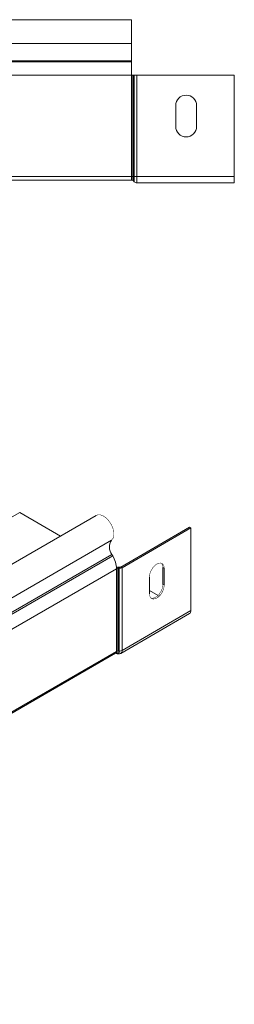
# Model space of a CAD drawing. Header units: millimetres. Extents: x 306 to 1436, y -1629 to 484.
# Tile 29 of 31: x 1054 to 1121, y 176 to 483. Entities that reach past the tile are written whole.
import ezdxf

# ---------------------------------------------------------------- set-up
doc = ezdxf.new("R2010")
doc.units = ezdxf.units.MM
doc.linetypes.add('K5LT32768', pattern=[0])
doc.linetypes.add('K5LT32769', pattern=[0])

msp = doc.modelspace()

# ---------------------------------------------------------------- linework, layer by layer
at = {"color": 7, "linetype": 'K5LT32768', "lineweight": 15}
for p, q in [((1089.31, 482.87), (821.31, 482.87)), ((1089.31, 482.87), (1089.31, 475.41)), ((1089.31, 475.41), (821.31, 475.41)), ((1089.31, 475.41), (1089.31, 470.1)), ((1089.31, 470.1), (821.31, 470.1)), ((1089.31, 469.74), (821.31, 469.74)), ((1089.31, 470.1), (1089.31, 469.74)), ((1089.31, 469.74), (1089.31, 465.61)), ((1089.31, 465.61), (821.31, 465.61)), ((1089.31, 465.61), (1089.31, 434.07)), ((1089.31, 465.61), (1089.52, 465.61)), ((1089.52, 465.61), (1089.52, 434.07)), ((1089.52, 465.61), (1089.93, 465.61)), ((1089.93, 465.61), (1089.93, 434.07)), ((1089.93, 465.61), (1090.15, 465.61)), ((1090.15, 465.61), (1090.15, 434.07)), ((1090.15, 465.61), (1090.97, 465.61)), ((1090.97, 465.61), (1090.97, 434.07)), ((1090.97, 465.61), (1121.31, 465.61)), ((1121.31, 465.61), (1121.31, 434.07)), ((1103.06, 449.62), (1103.06, 456.12)), ((1109.56, 456.12), (1109.56, 449.62)), ((1089.31, 434.07), (821.31, 434.07)), ((1089.31, 432.87), (821.31, 432.87)), ((1089.31, 434.07), (1089.31, 432.87)), ((1089.31, 434.07), (1089.52, 434.07)), ((1089.31, 432.87), (1089.52, 432.87)), ((1089.52, 434.07), (1089.93, 434.07)), ((1089.52, 434.07), (1089.52, 432.87)), ((1089.93, 434.07), (1089.93, 432.68)), ((1089.93, 434.07), (1090.15, 434.07)), ((1089.93, 432.68), (1090.15, 432.43)), ((1090.15, 434.07), (1090.15, 432.43)), ((1090.15, 434.07), (1090.97, 434.07)), ((1090.97, 434.07), (1121.31, 434.07)), ((1090.97, 434.07), (1090.97, 432.07)), ((1121.31, 434.07), (1121.31, 432.07)), ((1090.97, 432.07), (1121.31, 432.07)), ((1078.31, 328.55), (888.8, 219.16)), ((1033, 317.1), (1054.45, 329.49)), ((1067.19, 322.14), (1054.45, 329.49)), ((1085.94, 312.49), (1107.4, 324.88)), ((1086.33, 312.27), (1107.79, 324.65)), ((1107.4, 324.88), (1107.79, 324.65)), ((1107.79, 324.65), (1107.79, 298.9)), ((1083.18, 316.4), (893.68, 207.01)), ((1083.43, 315.97), (893.92, 206.57)), ((1083.18, 316.4), (1083.43, 315.97)), ((1084.59, 311.92), (895.09, 202.52)), ((1084.59, 311.92), (1084.74, 312)), ((1084.59, 311.92), (1084.59, 286.17)), ((1084.74, 312), (1084.74, 286.25)), ((1085.19, 312.41), (1085.16, 312.09)), ((1085.16, 312.09), (1085.16, 286.34)), ((1085.16, 312.09), (1085.49, 312.08)), ((1085.19, 312.41), (1085.52, 312.4)), ((1085.52, 312.4), (1085.49, 312.08)), ((1085.49, 312.08), (1085.49, 286.33)), ((1085.94, 312.49), (1086.33, 312.27)), ((1086.33, 312.27), (1086.33, 286.52)), ((1099.09, 312.33), (1099.48, 312.11)), ((1099.09, 307.03), (1099.09, 312.33)), ((1099.48, 312.11), (1099.48, 306.8)), ((1094.88, 304.15), (1094.88, 309.46)), ((1099.09, 307.03), (1099.48, 306.8)), ((1097.55, 303.63), (1094.88, 305.17)), ((1085.92, 285.6), (1107.37, 297.99)), ((1086.33, 286.52), (1107.79, 298.9)), ((1084.59, 286.17), (895.09, 176.77)), ((895.09, 176.36), (1084.35, 285.62)), ((1084.35, 285.62), (1084.49, 285.7)), ((1084.59, 286.17), (1084.74, 286.25)), ((1085.16, 286.34), (1085.49, 286.33))]:
    msp.add_line(p, q, dxfattribs=at)
at = {"color": 8, "linetype": 'K5LT32769', "lineweight": 15, "true_color": 0x808080}
for p, q in [((1083.06, 320.81), (894.15, 211.76)), ((1084.59, 312.09), (1084.74, 312))]:
    msp.add_line(p, q, dxfattribs=at)
at = {"color": 7, "linetype": 'K5LT32768', "const_width": 0.15}
for points in [[(1078.31, 328.55), (1078.78, 328.73), (1079.61, 328.72), (1080.51, 328.37), (1081.42, 327.72), (1082.26, 326.81), (1082.97, 325.73), (1083.48, 324.56), (1083.76, 323.39), (1083.77, 322.32), (1083.54, 321.44), (1083.06, 320.81)], [(1094.88, 309.46), (1095.02, 310.44), (1095.42, 311.47), (1096.03, 312.42), (1096.78, 313.17), (1097.58, 313.63), (1098.33, 313.74), (1098.94, 313.5), (1099.34, 312.94), (1099.48, 312.11)], [(1099.09, 312.33), (1098.95, 313.16), (1098.6, 313.69)], [(1099.48, 306.8), (1099.34, 305.81), (1098.94, 304.79), (1098.33, 303.84), (1097.58, 303.09), (1096.78, 302.63), (1096.03, 302.51), (1095.42, 302.75), (1095.02, 303.32), (1094.88, 304.15)], [(1095.37, 302.79), (1095.64, 302.74), (1096.39, 302.86), (1097.19, 303.32), (1097.94, 304.06), (1098.55, 305.01), (1098.95, 306.04), (1099.09, 307.03)]]:
    msp.add_lwpolyline(points, dxfattribs=at)
at = {"color": 8, "linetype": 'K5LT32769', "true_color": 0x808080, "const_width": 0.15}
msp.add_lwpolyline([(1085.16, 286.34), (1085.14, 286.13), (1085.08, 285.95), (1084.99, 285.81), (1084.87, 285.71), (1084.72, 285.65), (1084.55, 285.65), (1084.44, 285.67)], dxfattribs=at)
at = {"color": 7, "linetype": 'K5LT32768', "lineweight": 15}
for centre, radius, start, end in [((1106.31, 456.12), 3.25, 0, 180), ((1106.31, 449.62), 3.25, 180, 0), ((1089.52, 432.32), 0.55, 41.8103, 90), ((1090.97, 433.17), 1.1, 221.8103, 270), ((1086.11, 318.69), 3.72, 145.2364, 218.0457), ((1076.01, 311.64), 8.59, 1.8773, 30.283), ((1085.12, 310.65), 1.77, 87.7656, 107.8014), ((1085.12, 311.29), 0.807, 86.9936, 117.8755), ((1085.58, 313.7), 1.61, 266.9972, 297.8728), ((1085.57, 313.21), 0.807, 266.9965, 297.8725), ((1106.82, 298.79), 0.97, 304.4372, 6.8752), ((1084.02, 286.1), 0.582, 304.4381, 6.8741), ((1085.12, 285.54), 0.807, 86.9936, 117.8755), ((1085.58, 287.94), 1.61, 266.9972, 297.8728)]:
    msp.add_arc(centre, radius, start, end, dxfattribs=at)
at = {"color": 8, "linetype": 'K5LT32769', "lineweight": 15, "true_color": 0x808080}
for centre, radius, start, end in [((1084.8, 286.21), 0.707, 234.3094, 9.6435), ((1084.16, 286.18), 0.582, 304.4381, 6.8741), ((1085.38, 286.39), 0.958, 303.7635, 7.2832)]:
    msp.add_arc(centre, radius, start, end, dxfattribs=at)
at = {"color": 7, "linetype": 'K5LT32768', "lineweight": 15}
msp.add_open_spline([(1084.48, 285.6), (1084.6, 285.55), (1084.84, 285.45), (1085.22, 285.41), (1085.59, 285.44), (1085.81, 285.55), (1085.92, 285.6)], degree=3, knots=[0, 0, 0, 0, 0.24075, 0.489351, 0.743316, 1, 1, 1, 1], dxfattribs=at)

doc.saveas('drawing.dxf')
